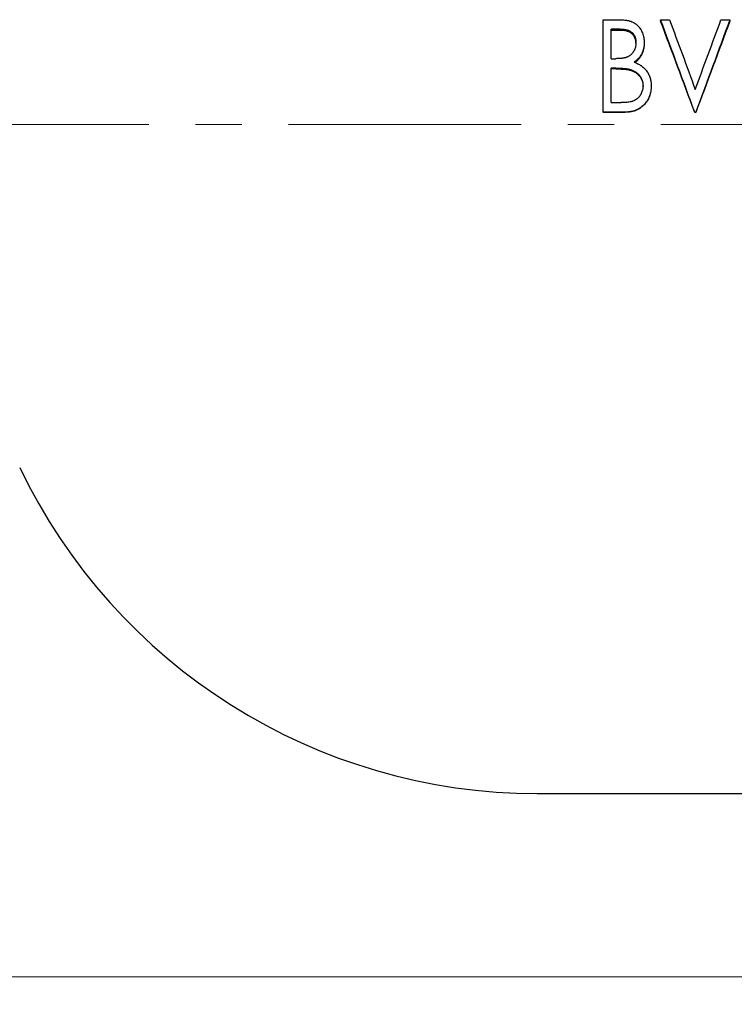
# Model space of a CAD drawing. Header units: millimetres. Extents: x 0 to 420, y 0 to 297.
# Tile 2 of 14: x 90 to 129, y 92 to 145. Entities that reach past the tile are written whole.
import ezdxf

# ---------------------------------------------------------------- set-up
doc = ezdxf.new("R2010")
doc.units = ezdxf.units.MM
doc.linetypes.add('CENTERX2', pattern=[20.32, 12.7, -2.54, 2.54, -2.54])
doc.styles.add('SLDTEXTSTYLE1', font='TXT', dxfattribs={"width": 0.7})
doc.dimstyles.new('SLDDIMSTYLE1', dxfattribs={"dimtxt": 5, "dimasz": 3.5, "dimexe": 0, "dimexo": 0.0625, "dimgap": 1.25, "dimtad": 2, "dimrnd": 1e-09, "dimzin": 12, "dimdsep": 46, "dimtxsty": 'SLDTEXTSTYLE1', "dimsah": 1, "dimcen": 0.09, "dimadec": 0, "dimazin": 3, "dimtol": 1, "dimtp": 3, "dimtm": 3, "dimtfac": 1, "dimtdec": 3, "dimtofl": 0, "dimtmove": 0, "dimatfit": 3, "dimfxl": 1, "dimfrac": 2, "dimtolj": 1, "dimarcsym": 0})

# ---------------------------------------------------------------- blocks, each defined once
blk = doc.blocks.new('_D_2')
at = {"color": 7, "linetype": 'Continuous', "lineweight": 0}
for p, q in [((31.342, 126.587), (31.342, 91.587)), ((261.342, 126.587), (261.342, 91.587)), ((31.342, 93.087), (261.342, 93.087))]:
    blk.add_line(p, q, dxfattribs=at)
at = {"color": 7, "linetype": 'Continuous', "lineweight": 18}
for points in [[(31.342, 93.087), (34.842, 92.587), (34.842, 93.587)], [(261.342, 93.087), (257.842, 93.587), (257.842, 92.587)]]:
    blk.add_solid(points, dxfattribs=at)
at = {"color": 7, "linetype": 'Continuous', "lineweight": 18, "char_height": 5, "attachment_point": 1, "style": 'SLDTEXTSTYLE1'}
for s, insert in [('±3', (147.614, 99.533)), ('230', (136.34, 99.533))]:
    blk.add_mtext(s, dxfattribs=dict(at, insert=insert))

msp = doc.modelspace()

# ---------------------------------------------------------------- linework, layer by layer
at = {"color": 7, "linetype": 'Continuous', "lineweight": 25}
for p, q in [((121.438, 145.309), (122.292, 145.309)), ((121.438, 140.263), (121.438, 145.309)), ((124.579, 145.309), (125.066, 145.309)), ((124.579, 145.309), (124.579, 145.231)), ((127.875, 145.309), (128.362, 145.309)), ((128.362, 145.309), (128.362, 145.231)), ((122.379, 144.795), (121.887, 144.795)), ((121.887, 143.182), (121.887, 144.795)), ((122.379, 144.724), (121.887, 144.724)), ((123.682, 144.065), (123.682, 144.004)), ((121.887, 143.182), (122.131, 143.182)), ((122.128, 142.664), (121.887, 142.664)), ((121.887, 140.783), (121.887, 142.664)), ((122.128, 142.622), (121.887, 142.622)), ((122.883, 142.563), (122.883, 142.604)), ((124.067, 141.701), (124.067, 141.672)), ((121.887, 140.783), (122.427, 140.783)), ((121.438, 140.263), (121.438, 140.254)), ((122.643, 140.263), (121.438, 140.263)), ((122.643, 140.254), (121.438, 140.254)), ((126.503, 140.263), (126.438, 140.263)), ((126.438, 140.263), (126.438, 140.254)), ((126.503, 140.254), (126.438, 140.254)), ((126.503, 140.263), (126.503, 140.254)), ((117.842, 103.087), (174.842, 103.087))]:
    msp.add_line(p, q, dxfattribs=at)
at = {"color": 7, "linetype": 'CENTERX2', "lineweight": 18}
msp.add_line((198.249, 139.587), (29.342, 139.587), dxfattribs=at)
at = {"color": 7, "linetype": 'Continuous', "lineweight": 25}
msp.add_arc((117.842, 134.402), 31.314, 205.5768, 270, dxfattribs=at)
for points, knots in [([(122.292, 145.309), (122.321, 145.308), (122.347, 145.308), (122.38, 145.308), (122.39, 145.307), (122.404, 145.307), (122.409, 145.307), (122.415, 145.307), (122.417, 145.307), (122.421, 145.307), (122.422, 145.306), (122.445, 145.306), (122.466, 145.304), (122.499, 145.302), (122.51, 145.302), (122.533, 145.3), (122.546, 145.299), (122.603, 145.294), (122.647, 145.289), (122.713, 145.279), (122.734, 145.275), (122.767, 145.269), (122.777, 145.267), (122.793, 145.264), (122.799, 145.262), (122.809, 145.26), (122.814, 145.259), (122.844, 145.252), (122.866, 145.247), (122.898, 145.238), (122.909, 145.235), (122.924, 145.231), (122.929, 145.229), (122.938, 145.226), (122.942, 145.225), (122.99, 145.209), (123.031, 145.192), (123.11, 145.152), (123.148, 145.13), (123.203, 145.093), (123.221, 145.08), (123.248, 145.06), (123.256, 145.053), (123.273, 145.039), (123.282, 145.031), (123.322, 144.996), (123.352, 144.966), (123.395, 144.915), (123.409, 144.898), (123.43, 144.871), (123.437, 144.861), (123.45, 144.842), (123.457, 144.832), (123.512, 144.75), (123.553, 144.67), (123.603, 144.545), (123.617, 144.503), (123.641, 144.418), (123.652, 144.374), (123.663, 144.309), (123.667, 144.287), (123.671, 144.254), (123.672, 144.243), (123.674, 144.226), (123.674, 144.221), (123.675, 144.212), (123.675, 144.21), (123.676, 144.204), (123.676, 144.2), (123.678, 144.169), (123.68, 144.124), (123.682, 144.065)], [0, 0, 0, 0, 0.03125, 0.03125, 0.046875, 0.046875, 0.054688, 0.054688, 0.058594, 0.058594, 0.0625, 0.0625, 0.09375, 0.09375, 0.109375, 0.109375, 0.125, 0.125, 0.1875, 0.1875, 0.21875, 0.21875, 0.234375, 0.234375, 0.242188, 0.242188, 0.25, 0.25, 0.28125, 0.28125, 0.296875, 0.296875, 0.304688, 0.304688, 0.3125, 0.3125, 0.375, 0.375, 0.4375, 0.4375, 0.46875, 0.46875, 0.484375, 0.484375, 0.5, 0.5, 0.5625, 0.5625, 0.59375, 0.59375, 0.609375, 0.609375, 0.625, 0.625, 0.75, 0.75, 0.8125, 0.8125, 0.875, 0.875, 0.90625, 0.90625, 0.921875, 0.921875, 0.929688, 0.929688, 0.933594, 0.933594, 0.9375, 0.9375, 1, 1, 1, 1]), ([(122.379, 144.795), (122.449, 144.793), (122.503, 144.791), (122.542, 144.787), (122.546, 144.787), (122.552, 144.786), (122.556, 144.786), (122.565, 144.785), (122.572, 144.784), (122.591, 144.782), (122.604, 144.78), (122.644, 144.774), (122.671, 144.768), (122.713, 144.759), (122.725, 144.756), (122.75, 144.749), (122.763, 144.745), (122.801, 144.733), (122.827, 144.724), (122.877, 144.702), (122.902, 144.689), (122.948, 144.662), (122.97, 144.647), (123, 144.623), (123.011, 144.614), (123.031, 144.595), (123.041, 144.586), (123.069, 144.557), (123.086, 144.536), (123.117, 144.493), (123.132, 144.469), (123.158, 144.422), (123.169, 144.398), (123.184, 144.361), (123.187, 144.35), (123.195, 144.326), (123.199, 144.313), (123.21, 144.274), (123.216, 144.246), (123.223, 144.202), (123.225, 144.189), (123.228, 144.163), (123.23, 144.149), (123.231, 144.133), (123.231, 144.132), (123.231, 144.127), (123.231, 144.124), (123.232, 144.116), (123.232, 144.11), (123.233, 144.089), (123.233, 144.074), (123.233, 144.056)], [0, 0, 0, 0, 0.125, 0.125, 0.132812, 0.132812, 0.140625, 0.140625, 0.15625, 0.15625, 0.1875, 0.1875, 0.25, 0.25, 0.28125, 0.28125, 0.3125, 0.3125, 0.375, 0.375, 0.4375, 0.4375, 0.5, 0.5, 0.53125, 0.53125, 0.5625, 0.5625, 0.625, 0.625, 0.6875, 0.6875, 0.75, 0.75, 0.78125, 0.78125, 0.8125, 0.8125, 0.875, 0.875, 0.90625, 0.90625, 0.9375, 0.9375, 0.945312, 0.945312, 0.953125, 0.953125, 0.96875, 0.96875, 1, 1, 1, 1]), ([(123.232, 144.031), (123.232, 144.046), (123.231, 144.087), (123.221, 144.156), (123.205, 144.234), (123.18, 144.31), (123.146, 144.381), (123.103, 144.449), (123.051, 144.51), (122.992, 144.564), (122.925, 144.609), (122.829, 144.656), (122.716, 144.691), (122.596, 144.712), (122.489, 144.722), (122.418, 144.723), (122.379, 144.724)], [0, 0, 0, 0, 0.035511, 0.099829, 0.167257, 0.228466, 0.291967, 0.357083, 0.420819, 0.485664, 0.548598, 0.614214, 0.742686, 0.83029, 0.905609, 1, 1, 1, 1]), ([(123.233, 144.056), (123.232, 144.033), (123.232, 144.014), (123.23, 143.99), (123.23, 143.983), (123.229, 143.974), (123.229, 143.972), (123.228, 143.963), (123.228, 143.958), (123.225, 143.919), (123.22, 143.888), (123.207, 143.823), (123.198, 143.79), (123.177, 143.726), (123.164, 143.693), (123.135, 143.631), (123.12, 143.602), (123.094, 143.559), (123.086, 143.546), (123.066, 143.517), (123.056, 143.504), (123.004, 143.437), (122.956, 143.391), (122.876, 143.331), (122.848, 143.313), (122.802, 143.289), (122.786, 143.281), (122.755, 143.268), (122.74, 143.262), (122.722, 143.255), (122.719, 143.254), (122.713, 143.252), (122.709, 143.251), (122.699, 143.248), (122.691, 143.245), (122.667, 143.238), (122.649, 143.234), (122.624, 143.227), (122.621, 143.227), (122.612, 143.225), (122.608, 143.224), (122.595, 143.221), (122.587, 143.219), (122.563, 143.214), (122.546, 143.211), (122.527, 143.208), (122.524, 143.207), (122.517, 143.206), (122.514, 143.206), (122.503, 143.204), (122.495, 143.203), (122.47, 143.2), (122.452, 143.198), (122.39, 143.192), (122.357, 143.189), (122.328, 143.187), (122.326, 143.187), (122.321, 143.187), (122.319, 143.187), (122.31, 143.186), (122.304, 143.186), (122.285, 143.185), (122.27, 143.185), (122.22, 143.183), (122.179, 143.182), (122.131, 143.182)], [0, 0, 0, 0, 0.03125, 0.03125, 0.046875, 0.046875, 0.054688, 0.054688, 0.0625, 0.0625, 0.125, 0.125, 0.1875, 0.1875, 0.25, 0.25, 0.3125, 0.3125, 0.34375, 0.34375, 0.375, 0.375, 0.5, 0.5, 0.5625, 0.5625, 0.59375, 0.59375, 0.625, 0.625, 0.632812, 0.632812, 0.640625, 0.640625, 0.65625, 0.65625, 0.6875, 0.6875, 0.695312, 0.695312, 0.703125, 0.703125, 0.71875, 0.71875, 0.75, 0.75, 0.757812, 0.757812, 0.765625, 0.765625, 0.78125, 0.78125, 0.8125, 0.8125, 0.875, 0.875, 0.882812, 0.882812, 0.890625, 0.890625, 0.90625, 0.90625, 0.9375, 0.9375, 1, 1, 1, 1]), ([(123.682, 144.065), (123.681, 144.03), (123.68, 143.999), (123.678, 143.96), (123.677, 143.948), (123.676, 143.931), (123.675, 143.926), (123.675, 143.919), (123.675, 143.916), (123.674, 143.912), (123.674, 143.91), (123.669, 143.856), (123.661, 143.804), (123.638, 143.699), (123.624, 143.648), (123.598, 143.573), (123.588, 143.549), (123.568, 143.501), (123.558, 143.478), (123.523, 143.406), (123.496, 143.361), (123.452, 143.296), (123.437, 143.275), (123.404, 143.234), (123.388, 143.214), (123.352, 143.174), (123.333, 143.155), (123.305, 143.128), (123.295, 143.119), (123.281, 143.106), (123.276, 143.102), (123.268, 143.096), (123.266, 143.094), (123.261, 143.09), (123.258, 143.087), (123.229, 143.063), (123.187, 143.032), (123.129, 142.993)], [0, 0, 0, 0, 0.0625, 0.0625, 0.09375, 0.09375, 0.109375, 0.109375, 0.117188, 0.117188, 0.125, 0.125, 0.25, 0.25, 0.375, 0.375, 0.4375, 0.4375, 0.5, 0.5, 0.625, 0.625, 0.6875, 0.6875, 0.75, 0.75, 0.8125, 0.8125, 0.84375, 0.84375, 0.859375, 0.859375, 0.867188, 0.867188, 0.875, 0.875, 1, 1, 1, 1]), ([(123.682, 144.004), (123.681, 143.974), (123.679, 143.922), (123.674, 143.845), (123.665, 143.772), (123.645, 143.669), (123.61, 143.544), (123.549, 143.4), (123.47, 143.265), (123.394, 143.17), (123.334, 143.107), (123.296, 143.071), (123.253, 143.035), (123.211, 143.003), (123.182, 142.983), (123.171, 142.976)], [0, 0, 0, 0, 0.07602, 0.130318, 0.194997, 0.260624, 0.392217, 0.521131, 0.651631, 0.781574, 0.825716, 0.869118, 0.911888, 0.966105, 1, 1, 1, 1]), ([(123.129, 142.993), (123.173, 142.975), (123.211, 142.96), (123.26, 142.939), (123.275, 142.932), (123.295, 142.923), (123.302, 142.92), (123.311, 142.916), (123.314, 142.914), (123.318, 142.912), (123.32, 142.912), (123.322, 142.91), (123.323, 142.91), (123.359, 142.893), (123.391, 142.876), (123.438, 142.85), (123.453, 142.841), (123.482, 142.823), (123.496, 142.814), (123.57, 142.765), (123.625, 142.721), (123.702, 142.647), (123.727, 142.622), (123.762, 142.581), (123.773, 142.567), (123.79, 142.546), (123.796, 142.539), (123.807, 142.524), (123.813, 142.516), (123.837, 142.483), (123.855, 142.455), (123.883, 142.409), (123.892, 142.393), (123.905, 142.368), (123.91, 142.36), (123.918, 142.343), (123.923, 142.333), (123.943, 142.293), (123.957, 142.261), (123.984, 142.194), (123.995, 142.161), (124.017, 142.09), (124.026, 142.055), (124.041, 141.985), (124.048, 141.949), (124.054, 141.899), (124.056, 141.881), (124.059, 141.855), (124.06, 141.845), (124.061, 141.832), (124.061, 141.827), (124.062, 141.82), (124.062, 141.818), (124.062, 141.813), (124.062, 141.81), (124.064, 141.785), (124.065, 141.749), (124.067, 141.701)], [0, 0, 0, 0, 0.0625, 0.0625, 0.09375, 0.09375, 0.109375, 0.109375, 0.117188, 0.117188, 0.121094, 0.121094, 0.125, 0.125, 0.1875, 0.1875, 0.21875, 0.21875, 0.25, 0.25, 0.375, 0.375, 0.4375, 0.4375, 0.46875, 0.46875, 0.484375, 0.484375, 0.5, 0.5, 0.5625, 0.5625, 0.59375, 0.59375, 0.609375, 0.609375, 0.625, 0.625, 0.6875, 0.6875, 0.75, 0.75, 0.8125, 0.8125, 0.875, 0.875, 0.90625, 0.90625, 0.921875, 0.921875, 0.929688, 0.929688, 0.933594, 0.933594, 0.9375, 0.9375, 1, 1, 1, 1]), ([(122.128, 142.664), (122.168, 142.664), (122.204, 142.664), (122.249, 142.663), (122.263, 142.663), (122.278, 142.663), (122.281, 142.662), (122.286, 142.662), (122.287, 142.662), (122.29, 142.662), (122.292, 142.662), (122.306, 142.662), (122.317, 142.662), (122.41, 142.659), (122.47, 142.657), (122.508, 142.655), (122.512, 142.654), (122.516, 142.654), (122.518, 142.654), (122.525, 142.653), (122.529, 142.653), (122.542, 142.652), (122.551, 142.652), (122.576, 142.65), (122.592, 142.648), (122.64, 142.644), (122.669, 142.641), (122.7, 142.638), (122.705, 142.637), (122.713, 142.636), (122.717, 142.636), (122.73, 142.634), (122.738, 142.633), (122.761, 142.63), (122.776, 142.627), (122.797, 142.624), (122.803, 142.623), (122.816, 142.62), (122.824, 142.618), (122.847, 142.613), (122.864, 142.609), (122.883, 142.604)], [0, 0, 0, 0, 0.125, 0.125, 0.1875, 0.1875, 0.203125, 0.203125, 0.210938, 0.210938, 0.21875, 0.21875, 0.25, 0.25, 0.5, 0.5, 0.507812, 0.507812, 0.515625, 0.515625, 0.53125, 0.53125, 0.5625, 0.5625, 0.625, 0.625, 0.75, 0.75, 0.765625, 0.765625, 0.78125, 0.78125, 0.8125, 0.8125, 0.875, 0.875, 0.90625, 0.90625, 0.9375, 0.9375, 1, 1, 1, 1]), ([(122.128, 142.622), (122.194, 142.622), (122.321, 142.621), (122.51, 142.615), (122.665, 142.601), (122.79, 142.585), (122.852, 142.571), (122.883, 142.563)], [0, 0, 0, 0, 0.26286, 0.500026, 0.750028, 0.875025, 1, 1, 1, 1]), ([(122.883, 142.604), (122.916, 142.594), (122.945, 142.585), (122.98, 142.574), (122.99, 142.57), (123.004, 142.565), (123.007, 142.564), (123.019, 142.56), (123.026, 142.557), (123.081, 142.536), (123.127, 142.513), (123.219, 142.459), (123.261, 142.428), (123.32, 142.378), (123.339, 142.361), (123.377, 142.322), (123.395, 142.302), (123.447, 142.241), (123.477, 142.198), (123.515, 142.131), (123.527, 142.108), (123.549, 142.061), (123.559, 142.036), (123.586, 141.96), (123.598, 141.91), (123.608, 141.848), (123.609, 141.835), (123.611, 141.814), (123.612, 141.807), (123.613, 141.797), (123.613, 141.792), (123.614, 141.788), (123.614, 141.786), (123.615, 141.763), (123.617, 141.736), (123.618, 141.701)], [0, 0, 0, 0, 0.0625, 0.0625, 0.09375, 0.09375, 0.109375, 0.109375, 0.125, 0.125, 0.25, 0.25, 0.375, 0.375, 0.4375, 0.4375, 0.5, 0.5, 0.625, 0.625, 0.6875, 0.6875, 0.75, 0.75, 0.875, 0.875, 0.90625, 0.90625, 0.921875, 0.921875, 0.929688, 0.929688, 0.9375, 0.9375, 1, 1, 1, 1]), ([(122.883, 142.563), (122.933, 142.549), (123.033, 142.519), (123.222, 142.428), (123.426, 142.258), (123.559, 142.03), (123.605, 141.855), (123.615, 141.752), (123.617, 141.699), (123.618, 141.672)], [0, 0, 0, 0, 0.125599, 0.2513, 0.502156, 0.750456, 0.873429, 0.934706, 1, 1, 1, 1]), ([(123.618, 141.701), (123.616, 141.653), (123.615, 141.617), (123.612, 141.592), (123.612, 141.589), (123.611, 141.584), (123.611, 141.582), (123.61, 141.576), (123.61, 141.571), (123.608, 141.558), (123.607, 141.55), (123.602, 141.523), (123.598, 141.505), (123.585, 141.451), (123.575, 141.416), (123.55, 141.349), (123.536, 141.316), (123.517, 141.277), (123.512, 141.268), (123.503, 141.251), (123.499, 141.243), (123.485, 141.219), (123.475, 141.203), (123.447, 141.158), (123.426, 141.13), (123.394, 141.091), (123.381, 141.077), (123.357, 141.051), (123.344, 141.038), (123.305, 141.002), (123.277, 140.979), (123.19, 140.917), (123.127, 140.884), (123.051, 140.857), (123.044, 140.855), (123.028, 140.85), (123.02, 140.848), (122.996, 140.841), (122.979, 140.836), (122.927, 140.824), (122.891, 140.817), (122.813, 140.805), (122.777, 140.8), (122.707, 140.793), (122.673, 140.79), (122.638, 140.788), (122.637, 140.788), (122.634, 140.788), (122.633, 140.788), (122.629, 140.788), (122.626, 140.788), (122.616, 140.787), (122.609, 140.787), (122.588, 140.786), (122.572, 140.786), (122.519, 140.784), (122.476, 140.784), (122.427, 140.783)], [0, 0, 0, 0, 0.0625, 0.0625, 0.066406, 0.066406, 0.070312, 0.070312, 0.078125, 0.078125, 0.09375, 0.09375, 0.125, 0.125, 0.1875, 0.1875, 0.25, 0.25, 0.265625, 0.265625, 0.28125, 0.28125, 0.3125, 0.3125, 0.375, 0.375, 0.40625, 0.40625, 0.4375, 0.4375, 0.5, 0.5, 0.625, 0.625, 0.640625, 0.640625, 0.65625, 0.65625, 0.6875, 0.6875, 0.75, 0.75, 0.8125, 0.8125, 0.875, 0.875, 0.878906, 0.878906, 0.882812, 0.882812, 0.890625, 0.890625, 0.90625, 0.90625, 0.9375, 0.9375, 1, 1, 1, 1]), ([(124.067, 141.701), (124.066, 141.669), (124.065, 141.641), (124.064, 141.606), (124.063, 141.595), (124.062, 141.58), (124.062, 141.575), (124.062, 141.569), (124.062, 141.566), (124.061, 141.562), (124.061, 141.561), (124.058, 141.512), (124.052, 141.466), (124.035, 141.367), (124.025, 141.32), (124.006, 141.251), (123.999, 141.229), (123.985, 141.184), (123.978, 141.164), (123.952, 141.098), (123.933, 141.055), (123.901, 140.991), (123.89, 140.97), (123.866, 140.928), (123.855, 140.91), (123.83, 140.871), (123.817, 140.851), (123.788, 140.811), (123.772, 140.79), (123.741, 140.751), (123.726, 140.733), (123.703, 140.706), (123.696, 140.697), (123.684, 140.685), (123.68, 140.681), (123.673, 140.673), (123.67, 140.669), (123.599, 140.595), (123.527, 140.535), (123.41, 140.457), (123.369, 140.434), (123.306, 140.402), (123.285, 140.392), (123.252, 140.378), (123.241, 140.373), (123.219, 140.364), (123.207, 140.359), (123.156, 140.34), (123.113, 140.327), (123.045, 140.309), (123.022, 140.304), (122.974, 140.294), (122.949, 140.289), (122.9, 140.281), (122.876, 140.277), (122.841, 140.273), (122.83, 140.272), (122.812, 140.27), (122.807, 140.27), (122.798, 140.269), (122.795, 140.269), (122.79, 140.268), (122.786, 140.268), (122.753, 140.266), (122.706, 140.264), (122.643, 140.263)], [0, 0, 0, 0, 0.03125, 0.03125, 0.046875, 0.046875, 0.054688, 0.054688, 0.058594, 0.058594, 0.0625, 0.0625, 0.125, 0.125, 0.1875, 0.1875, 0.21875, 0.21875, 0.25, 0.25, 0.3125, 0.3125, 0.34375, 0.34375, 0.375, 0.375, 0.40625, 0.40625, 0.4375, 0.4375, 0.46875, 0.46875, 0.484375, 0.484375, 0.492188, 0.492188, 0.5, 0.5, 0.625, 0.625, 0.6875, 0.6875, 0.71875, 0.71875, 0.734375, 0.734375, 0.75, 0.75, 0.8125, 0.8125, 0.84375, 0.84375, 0.875, 0.875, 0.90625, 0.90625, 0.921875, 0.921875, 0.929688, 0.929688, 0.933594, 0.933594, 0.9375, 0.9375, 1, 1, 1, 1]), ([(124.067, 141.672), (124.066, 141.625), (124.063, 141.531), (124.04, 141.345), (123.991, 141.163), (123.914, 140.993), (123.844, 140.869), (123.76, 140.756), (123.636, 140.613), (123.455, 140.462), (123.2, 140.335), (122.971, 140.279), (122.784, 140.256), (122.69, 140.255), (122.643, 140.254)], [0, 0, 0, 0, 0.062561, 0.125104, 0.250029, 0.312219, 0.373707, 0.438528, 0.500205, 0.625015, 0.749949, 0.874896, 0.937439, 1, 1, 1, 1])]:
    msp.add_open_spline(points, degree=3, knots=knots, dxfattribs=at)
for points in [[(126.438, 140.263), (125.819, 141.952), (125.199, 143.639), (124.579, 145.309)], [(126.438, 140.254), (125.819, 141.92), (125.199, 143.585), (124.579, 145.231)], [(125.066, 145.309), (125.534, 144.047), (126.002, 142.776), (126.471, 141.501)], [(126.471, 141.501), (126.939, 142.776), (127.407, 144.047), (127.875, 145.309)], [(128.362, 145.309), (127.742, 143.639), (127.122, 141.952), (126.503, 140.263)], [(128.362, 145.231), (127.742, 143.585), (127.122, 141.92), (126.503, 140.254)]]:
    msp.add_open_spline(points, degree=3, dxfattribs=at)

# ---------------------------------------------------------------- dimensions: what is measured, and where the dimension line sits
at = {"color": 7, "linetype": 'Continuous', "lineweight": 18}
dim = msp.add_linear_dim(base=(261.342, 93.087), p1=(31.342, 126.587), p2=(261.342, 126.587), dimstyle='SLDDIMSTYLE1', dxfattribs=at)
dim.commit()
dim.dimension.update_dxf_attribs({"geometry": '_D_2', "text_midpoint": (144.867, 93.087), "dimtype": 160})

doc.saveas('drawing.dxf')
